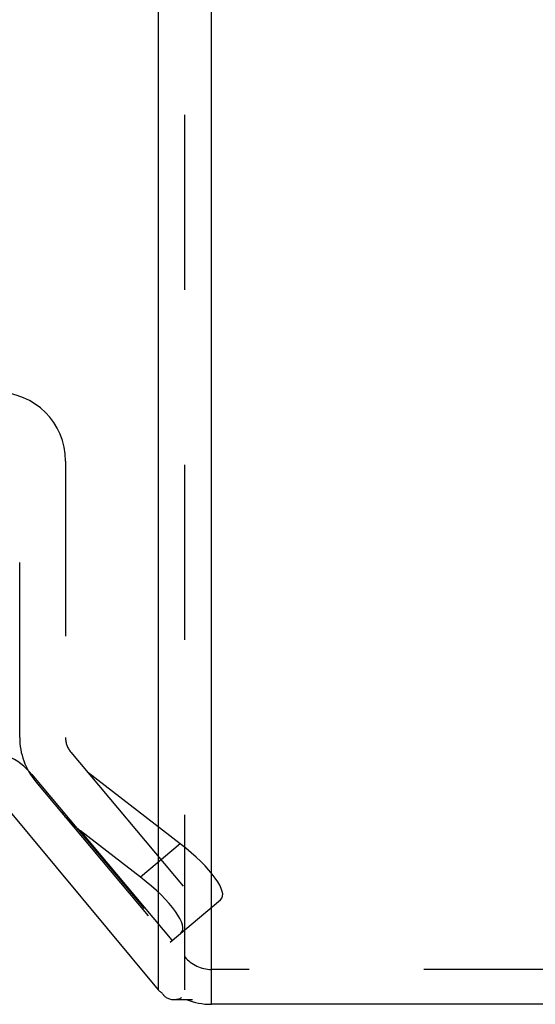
# Model space of a CAD drawing. Header units: inches. Extents: x 0 to 54.6, y 0 to 35.4.
# Tile 16 of 19: x 27.9 to 28.8, y 15 to 16.7. Entities that reach past the tile are written whole.
import ezdxf

# ---------------------------------------------------------------- set-up
doc = ezdxf.new("R2010")
doc.units = ezdxf.units.IN
doc.header["$LTSCALE"] = 3.005357
doc.header["$MEASUREMENT"] = 0
doc.linetypes.add('HIDDEN', pattern=[0.2, 0.1, -0.1])
doc.layers.get('0').update_dxf_attribs({"linetype": 'CONTINUOUS'})
doc.layers.add('DEFAULT_2', color=8, linetype='HIDDEN')
doc.layers.add('DOOR_ASSEMBLY', color=7, linetype='CONTINUOUS')

msp = doc.modelspace()

# ---------------------------------------------------------------- linework, layer by layer
at = {"color": 3, "linetype": 'Continuous'}
for p, q in [((28.2171, 15.0226), (28.2171, 23.9403)), ((28.1252, 23.8767), (28.1252, 15.0271)), ((27.8623, 15.343), (28.1252, 15.0271)), ((33.0902, 15.0022), (28.2171, 15.0022))]:
    msp.add_line(p, q, dxfattribs=at)
at = {"color": 7, "linetype": 'Continuous'}
for p, q in [((28.2171, 15.0022), (28.2171, 15.0226)), ((28.1523, 15.0105), (28.1847, 15.0105))]:
    msp.add_line(p, q, dxfattribs=at)
at = {"color": 3, "linetype": 'Continuous'}
for points in [[(28.1252, 15.0271), (28.1259, 15.0265), (28.1266, 15.0259), (28.1273, 15.0254), (28.128, 15.0248), (28.1288, 15.0242), (28.1295, 15.0236)], [(28.1333, 15.0198), (28.1328, 15.0204), (28.1322, 15.0211), (28.1316, 15.0218), (28.1309, 15.0224), (28.1302, 15.023), (28.1295, 15.0236)], [(28.1333, 15.0198), (28.1336, 15.0194), (28.1339, 15.019), (28.1342, 15.0187), (28.1345, 15.0183), (28.1348, 15.018), (28.1351, 15.0176)], [(28.1351, 15.0176), (28.136, 15.0166), (28.137, 15.0157), (28.1381, 15.0148), (28.1393, 15.014), (28.1406, 15.0132), (28.142, 15.0126), (28.1435, 15.012), (28.1451, 15.0114), (28.1468, 15.011), (28.1485, 15.0107), (28.1503, 15.0105), (28.1521, 15.0105), (28.1523, 15.0105)], [(28.1523, 15.0105), (28.154, 15.0105), (28.1558, 15.0107), (28.1577, 15.011), (28.1595, 15.0113), (28.1612, 15.0118), (28.163, 15.0124), (28.1646, 15.0131), (28.1662, 15.0138)]]:
    msp.add_lwpolyline(points, dxfattribs=at)
msp.add_arc((28.2171, 15.1222), 0.12, 248.6316, 270, dxfattribs=at)
at = {"layer": 'DEFAULT_2', "color": 8, "linetype": 'HIDDEN'}
for p, q in [((28.1712, 15.0271), (28.1712, 23.8767)), ((27.9082, 15.397), (28.1712, 15.0837)), ((33.0902, 15.0622), (28.2171, 15.0622))]:
    msp.add_line(p, q, dxfattribs=at)
for centre, radius, start, end in [((27.8163, 15.3199), 0.12, 40, 90), ((28.2171, 15.1222), 0.06, 220, 270)]:
    msp.add_arc(centre, radius, start, end, dxfattribs=at)
at = {"layer": 'DOOR_ASSEMBLY', "color": 8, "linetype": 'HIDDEN'}
for p, q in [((27.8874, 15.4605), (27.8874, 15.9353)), ((27.9661, 15.9353), (27.9661, 15.4605)), ((27.9753, 15.4352), (28.2065, 15.1597)), ((28.1635, 15.2778), (28.0041, 15.401)), ((27.915, 15.3846), (28.1462, 15.1091)), ((28.0952, 15.2205), (27.9921, 15.3002)), ((28.1498, 15.1121), (27.9921, 15.3002)), ((28.1635, 15.2778), (28.0952, 15.2205)), ((28.1462, 15.1091), (28.2329, 15.1818))]:
    msp.add_line(p, q, dxfattribs=at)
for centre, radius, start, end in [((27.848, 15.9353), 0.1181, 0, 90), ((28.0055, 15.4605), 0.1181, 180, 220), ((28.0055, 15.4605), 0.0394, 180, 220)]:
    msp.add_arc(centre, radius, start, end, dxfattribs=at)
for centre, major_axis, ratio, start_param, end_param in [((28.0199, 15.3821), (-0.0844, 0.1005), 0.6, 1.570796, 1.919862), ((28.1372, 15.2557), (0.0972, -0.0723), 0.276817, -0.065657, 1.505139), ((28.0689, 15.1984), (0.0972, -0.0723), 0.276817, -0.065657, 1.505139)]:
    msp.add_ellipse(centre, major_axis=major_axis, ratio=ratio, start_param=start_param, end_param=end_param, dxfattribs=at)

doc.saveas('drawing.dxf')
